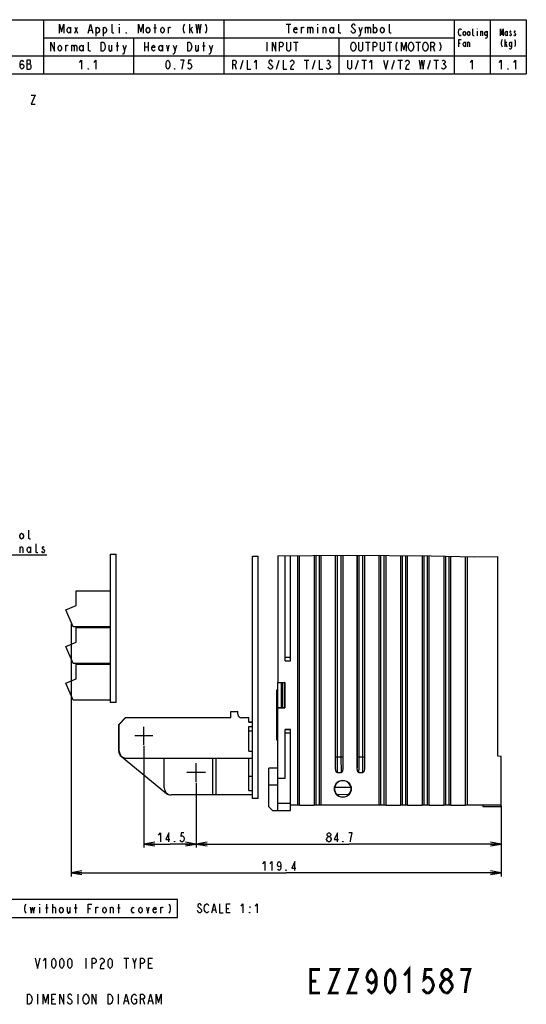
# Model space of a CAD drawing. Extents: x 41 to 410, y 12 to 287.
# Tile 19 of 19: x 269 to 410, y 14 to 287. Entities that reach past the tile are written whole.
import ezdxf

# ---------------------------------------------------------------- set-up
doc = ezdxf.new("R2010")
doc.units = 0
doc.header["$LTSCALE"] = 23.1
doc.layers.get('0').update_dxf_attribs({"linetype": 'CONTINUOUS'})
doc.layers.add('ALL_DIM', color=7, linetype='CONTINUOUS')
doc.layers.add('ALL_NOTE', color=7, linetype='CONTINUOUS')
doc.dimstyles.get("Standard").update_dxf_attribs({"dimtxt": 2.5, "dimasz": 2.5, "dimexe": 1.25, "dimexo": 0.625, "dimtad": 1, "dimcen": 2.5, "dimazin": 3, "dimtfac": 1, "dimtmove": 0, "dimatfit": 3})

# ---------------------------------------------------------------- blocks, each defined once
blk = doc.blocks.new('_OPEN')
at = {"color": 0, "linetype": 'BYBLOCK'}
for p, q in [((0, 0), (-1, 0.167)), ((-1, -0.167), (0, 0)), ((-1, 0), (0, 0))]:
    blk.add_line(p, q, dxfattribs=at)
blk = doc.blocks.new('*D22')
at = {"layer": 'ALL_DIM', "color": 2, "linetype": 'CONTINUOUS'}
for p, q in [((283.62, 119.26), (283.62, 49.14)), ((403.06, 58.01), (403.06, 49.14)), ((283.62, 50.14), (343.34, 50.14)), ((403.06, 50.14), (343.34, 50.14))]:
    blk.add_line(p, q, dxfattribs=at)
at = {"layer": 'ALL_DIM', "color": 2, "linetype": 'CONTINUOUS', "xscale": 3, "yscale": 3, "zscale": 3, "rotation": 180}
blk.add_blockref('_OPEN', (283.62, 50.14), dxfattribs=at)
at = {"layer": 'ALL_DIM', "color": 2, "linetype": 'CONTINUOUS', "xscale": 3, "yscale": 3, "zscale": 3}
blk.add_blockref('_OPEN', (403.06, 50.14), dxfattribs=at)
blk = doc.blocks.new('*D34')
at = {"layer": 'ALL_DIM', "color": 2, "linetype": 'CONTINUOUS'}
for p, q in [((318.36, 75.1), (318.36, 57.13)), ((403.06, 68.7), (403.06, 57.13)), ((318.36, 58.13), (360.71, 58.13)), ((403.06, 58.13), (360.71, 58.13))]:
    blk.add_line(p, q, dxfattribs=at)
at = {"layer": 'ALL_DIM', "color": 2, "linetype": 'CONTINUOUS', "xscale": 3, "yscale": 3, "zscale": 3, "rotation": 180}
blk.add_blockref('_OPEN', (318.36, 58.13), dxfattribs=at)
at = {"layer": 'ALL_DIM', "color": 2, "linetype": 'CONTINUOUS', "xscale": 3, "yscale": 3, "zscale": 3}
blk.add_blockref('_OPEN', (403.06, 58.13), dxfattribs=at)
blk = doc.blocks.new('*D35')
at = {"layer": 'ALL_DIM', "color": 2, "linetype": 'CONTINUOUS'}
for p, q in [((303.86, 85.4), (303.86, 57.13)), ((318.36, 75.1), (318.36, 57.13)), ((303.86, 58.13), (311.11, 58.13)), ((318.36, 58.13), (311.11, 58.13))]:
    blk.add_line(p, q, dxfattribs=at)
at = {"layer": 'ALL_DIM', "color": 2, "linetype": 'CONTINUOUS', "xscale": 3, "yscale": 3, "zscale": 3, "rotation": 180}
blk.add_blockref('_OPEN', (303.86, 58.13), dxfattribs=at)
at = {"layer": 'ALL_DIM', "color": 2, "linetype": 'CONTINUOUS', "xscale": 3, "yscale": 3, "zscale": 3}
blk.add_blockref('_OPEN', (318.36, 58.13), dxfattribs=at)

msp = doc.modelspace()

# ---------------------------------------------------------------- linework, layer by layer
at = {"color": 2, "linetype": 'CONTINUOUS'}
for p, q in [((242, 287), (410, 287)), ((276, 287), (276, 272)), ((283.5, 284.917), (283.5, 283.25)), ((284.625, 284.917), (285.375, 283.25)), ((284.625, 283.25), (285.375, 284.917)), ((290.5, 284.917), (290.5, 282.417)), ((292.5, 284.917), (292.5, 282.417)), ((297, 285.75), (297, 285.542)), ((297, 284.917), (297, 283.25)), ((306.625, 284.708), (307.375, 284.708)), ((307, 283.25), (307, 285.75)), ((310.625, 283.25), (310.625, 284.917)), ((316.625, 283.25), (316.625, 285.75)), ((316.625, 284.083), (317.375, 284.917)), ((326, 287), (326, 272)), ((343.375, 285.75), (344.625, 285.75)), ((344, 285.75), (344, 283.25)), ((347.625, 283.25), (347.625, 284.917)), ((349.25, 284.917), (349.25, 283.25)), ((352, 285.75), (352, 285.542)), ((352, 284.917), (352, 283.25)), ((353.625, 283.25), (353.625, 284.917)), ((356.5, 284.917), (356.5, 283.25)), ((364, 283.458), (364.5, 284.917)), ((365.25, 284.917), (365.25, 283.25)), ((367.5, 285.75), (367.5, 283.25)), ((390, 287), (390, 272)), ((396.4, 284.5), (396.4, 284.333)), ((400, 287), (400, 272)), ((410, 287), (410, 272)), ((276, 282), (390, 282)), ((288.625, 284.083), (289.375, 284.083)), ((301, 282), (301, 272)), ((316.875, 284.292), (317.375, 283.25)), ((358, 282), (358, 272)), ((396.4, 283.833), (396.4, 282.5)), ((397.375, 282.5), (397.375, 283.833)), ((404.7, 283.833), (404.7, 282.5)), ((282.125, 278.25), (282.125, 279.917)), ((283.75, 279.917), (283.75, 278.25)), ((287, 279.917), (287, 278.25)), ((294.875, 279.917), (294.875, 278.25)), ((296.125, 279.708), (296.875, 279.708)), ((296.5, 278.25), (296.5, 280.75)), ((298.5, 278.458), (299, 279.917)), ((304, 280.75), (304, 278.25)), ((304, 279.5), (305, 279.5)), ((305, 280.75), (305, 278.25)), ((309, 279.917), (309, 278.25)), ((312.5, 278.458), (313, 279.917)), ((318.875, 279.917), (318.875, 278.25)), ((320.125, 279.708), (320.875, 279.708)), ((320.5, 278.25), (320.5, 280.75)), ((322.5, 278.458), (323, 279.917)), ((338, 280.75), (338, 278.25)), ((345.375, 280.75), (346.625, 280.75)), ((346, 280.75), (346, 278.25)), ((365.375, 280.75), (366.625, 280.75)), ((366, 280.75), (366, 278.25)), ((371.375, 280.75), (372.625, 280.75)), ((372, 280.75), (372, 278.25)), ((379.375, 280.75), (380.625, 280.75)), ((380, 280.75), (380, 278.25)), ((384.125, 279.5), (384.5, 278.25)), ((391.3, 280.5), (391.675, 280.5)), ((393.1, 280.833), (393.1, 279.5)), ((393.775, 279.5), (393.775, 280.833)), ((404.175, 279.5), (404.175, 281.5)), ((404.175, 280.167), (404.625, 280.833)), ((404.325, 280.333), (404.625, 279.5)), ((242, 277), (410, 277)), ((271.375, 274.708), (272.25, 274.708)), ((329.125, 274.5), (329.5, 273.25)), ((330.625, 273.25), (331.375, 275.75)), ((340.625, 273.25), (341.375, 275.75)), ((348.375, 275.75), (349.625, 275.75)), ((349, 275.75), (349, 273.25)), ((350.625, 273.25), (351.375, 275.75)), ((354.875, 274.708), (355.125, 274.708)), ((362.625, 273.25), (363.375, 275.75)), ((364.375, 275.75), (365.625, 275.75)), ((365, 275.75), (365, 273.25)), ((372.625, 273.25), (373.375, 275.75)), ((374.375, 275.75), (375.625, 275.75)), ((375, 275.75), (375, 273.25)), ((382.625, 273.25), (383.375, 275.75)), ((384.375, 275.75), (385.625, 275.75)), ((385, 275.75), (385, 273.25)), ((386.875, 274.708), (387.125, 274.708)), ((242, 272), (410, 272))]:
    msp.add_line(p, q, dxfattribs=at)
at = {"color": 7, "linetype": 'CONTINUOUS'}
for p, q in [((294.56, 97.45), (294.56, 138.607)), ((294.56, 138.607), (296.16, 138.6)), ((296.16, 97.45), (296.16, 138.6)), ((333.96, 70.75), (333.96, 138.067)), ((333.96, 138.067), (335.56, 138.06)), ((335.56, 70.75), (335.56, 138.06)), ((341.06, 138.1), (360.38, 138.291)), ((341.06, 138.1), (341.06, 102.95)), ((343.06, 108.95), (343.06, 138.12)), ((344.56, 108.95), (344.56, 138.134)), ((359.06, 138.278), (359.06, 79.241)), ((360.38, 138.291), (383.63, 138.162)), ((363.06, 138.276), (363.06, 79.241)), ((365.06, 138.265), (365.06, 79.241)), ((383.63, 138.162), (395.645, 137.853)), ((395.645, 137.853), (402.06, 137.937)), ((402.06, 82.476), (402.06, 137.937)), ((285.06, 124.384), (285.06, 128.45)), ((285.06, 128.45), (294.56, 128.45)), ((282.16, 123.15), (285.06, 124.384)), ((284.16, 118.45), (282.16, 123.15)), ((294.56, 118.45), (284.16, 118.45)), ((285.06, 114.184), (285.06, 118.25)), ((285.06, 118.25), (294.56, 118.25)), ((282.16, 112.95), (285.06, 114.184)), ((284.16, 108.25), (282.16, 112.95)), ((294.56, 108.25), (284.16, 108.25)), ((285.06, 103.984), (285.06, 108.05)), ((285.06, 108.05), (294.56, 108.05)), ((343.06, 108.95), (344.56, 108.95)), ((282.16, 102.75), (285.06, 103.984)), ((284.16, 98.05), (282.16, 102.75)), ((341.06, 102.95), (342.96, 102.95)), ((341.06, 95.958), (341.06, 102.941)), ((342.06, 102.923), (341.06, 102.941)), ((342.53, 102.924), (342.06, 102.923)), ((342.06, 95.976), (342.06, 102.923)), ((342.708, 102.925), (342.53, 102.924)), ((342.96, 102.95), (342.934, 102.932)), ((342.96, 102.95), (342.96, 95.95)), ((340.76, 100.95), (341.06, 100.976)), ((340.76, 86.976), (340.76, 100.95)), ((294.56, 98.05), (284.16, 98.05)), ((296.16, 97.45), (294.56, 97.45)), ((341.06, 95.958), (342.06, 95.976)), ((342.96, 95.95), (341.06, 95.95)), ((341.06, 67.45), (341.06, 95.95)), ((342.06, 95.976), (342.53, 95.976)), ((342.934, 95.967), (342.96, 95.95)), ((296.86, 91.35), (298.66, 93.15)), ((296.96, 91.35), (298.76, 93.15)), ((327.96, 93.15), (298.66, 93.15)), ((327.96, 93.15), (327.96, 94.95)), ((327.96, 94.95), (329.96, 94.95)), ((329.96, 94.15), (329.96, 94.95)), ((332.96, 93.15), (330.96, 93.15)), ((332.96, 91.95), (332.96, 93.15)), ((296.86, 83.95), (296.86, 91.35)), ((296.96, 83.95), (296.96, 91.35)), ((303.86, 85.65), (303.86, 90.65)), ((333.96, 92), (332.96, 92)), ((332.96, 91.95), (333.96, 91.95)), ((332.96, 90.75), (333.96, 90.75)), ((332.96, 83.95), (332.96, 90.75)), ((306.36, 88.15), (301.36, 88.15)), ((333.96, 89.5), (332.96, 89.5)), ((343.06, 89.95), (344.56, 89.95)), ((343.06, 76.45), (343.06, 89.95)), ((344.56, 67.45), (344.56, 89.95)), ((341.06, 86.95), (340.76, 86.976)), ((297.596, 82.4), (310.096, 72.2)), ((332.96, 83.95), (333.96, 83.95)), ((403.06, 82.45), (402.06, 82.476)), ((403.06, 68.45), (403.06, 82.45)), ((298.46, 81.85), (298.46, 81.95)), ((298.46, 81.95), (333.96, 81.95)), ((309.46, 81.85), (298.46, 81.85)), ((309.46, 73.75), (309.46, 81.95)), ((318.36, 75.35), (318.36, 80.55)), ((322.96, 71.75), (322.96, 81.95)), ((323.86, 71.75), (323.86, 81.95)), ((332.96, 72.95), (332.96, 81.95)), ((320.96, 77.95), (315.76, 77.95)), ((332.96, 77), (333.96, 77)), ((341.06, 79.208), (338.56, 79.165)), ((338.56, 68.45), (338.56, 79.165)), ((357.553, 77.95), (358.568, 77.95)), ((363.553, 77.95), (364.568, 77.95)), ((341.06, 76.45), (343.06, 76.45)), ((333.96, 71.75), (311.46, 71.75)), ((332.96, 72.95), (333.96, 72.95)), ((360.747, 71.907), (357.452, 71.821)), ((335.56, 70.75), (333.96, 70.75)), ((338.56, 68.45), (339.56, 67.45)), ((347.052, 68.95), (344.56, 68.95)), ((347.06, 68.95), (351.06, 68.95)), ((353.052, 68.95), (351.069, 68.95)), ((369.06, 68.95), (353.06, 68.95)), ((371.052, 68.95), (369.069, 68.95)), ((371.06, 68.95), (375.06, 68.95)), ((377.052, 68.95), (375.069, 68.95)), ((377.06, 68.95), (381.06, 68.95)), ((383.052, 68.95), (381.069, 68.95)), ((383.06, 68.95), (387.06, 68.95)), ((389.052, 68.95), (387.069, 68.95)), ((389.06, 68.95), (393.06, 68.95)), ((403.06, 68.95), (393.069, 68.95)), ((398.06, 68.45), (398.06, 68.95)), ((403.06, 68.45), (398.06, 68.45)), ((339.56, 67.45), (344.56, 67.45))]:
    msp.add_line(p, q, dxfattribs=at)
at = {"color": 9, "linetype": 'CONTINUOUS'}
for p, q in [((346.552, 68.95), (346.552, 138.154)), ((347.052, 68.95), (347.052, 138.159)), ((351.069, 138.199), (351.069, 68.95)), ((351.569, 138.204), (351.569, 68.95)), ((352.552, 68.95), (352.552, 138.214)), ((353.052, 68.95), (353.052, 138.219)), ((357.069, 82.308), (357.069, 138.258)), ((357.569, 82.309), (357.569, 138.263)), ((358.552, 138.273), (358.552, 82.309)), ((359.052, 138.278), (359.052, 82.308)), ((363.069, 82.308), (363.069, 138.276)), ((363.569, 82.309), (363.569, 138.273)), ((364.552, 138.268), (364.552, 82.309)), ((365.052, 138.265), (365.052, 82.308)), ((369.069, 138.243), (369.069, 68.95)), ((369.569, 138.24), (369.569, 68.95)), ((370.552, 68.95), (370.552, 138.235)), ((371.052, 68.95), (371.052, 138.232)), ((375.069, 138.209), (375.069, 68.95)), ((375.569, 138.207), (375.569, 68.95)), ((376.552, 68.95), (376.552, 138.201)), ((377.052, 68.95), (377.052, 138.198)), ((381.069, 138.176), (381.069, 68.95)), ((381.569, 138.173), (381.569, 68.95)), ((382.552, 68.95), (382.552, 138.168)), ((383.052, 68.95), (383.052, 138.165)), ((387.069, 138.074), (387.069, 68.95)), ((387.569, 138.061), (387.569, 68.95)), ((388.552, 68.95), (388.552, 138.035)), ((389.052, 68.95), (389.052, 138.023)), ((393.069, 137.919), (393.069, 68.95)), ((393.569, 137.907), (393.569, 68.95)), ((343.06, 109.963), (344.56, 109.963)), ((343.06, 108.963), (344.56, 108.963)), ((342.434, 95.976), (342.434, 102.923)), ((342.934, 95.967), (342.934, 102.932)), ((340.76, 100.45), (341.06, 100.45)), ((344.56, 89.936), (343.06, 89.936)), ((344.56, 88.936), (343.06, 88.936)), ((357.069, 82.308), (359.052, 82.308)), ((363.069, 82.308), (365.052, 82.308)), ((298.96, 81.85), (298.96, 81.95)), ((308.96, 81.85), (308.96, 81.95)), ((341.06, 74.45), (338.56, 74.45)), ((361.316, 73.85), (356.807, 73.85)), ((341.06, 69.45), (344.56, 69.45))]:
    msp.add_line(p, q, dxfattribs=at)
at = {"color": 2, "linetype": 'CONTINUOUS'}
for points in [[(280.375, 283.25), (280.375, 285.75), (281, 283.667), (281.625, 285.75), (281.625, 283.25)], [(283.5, 283.875), (283.25, 283.458), (283, 283.25), (282.75, 283.458), (282.5, 283.875), (282.5, 284.292), (282.75, 284.708), (283, 284.917), (283.25, 284.708), (283.5, 284.292)], [(288.375, 283.25), (289, 285.75), (289.625, 283.25)], [(290.5, 284.292), (290.75, 284.708), (291, 284.917), (291.25, 284.708), (291.5, 284.292), (291.5, 283.875), (291.25, 283.458), (291, 283.25), (290.75, 283.25), (290.5, 283.875)], [(292.5, 284.292), (292.75, 284.708), (293, 284.917), (293.25, 284.708), (293.5, 284.292), (293.5, 283.875), (293.25, 283.458), (293, 283.25), (292.75, 283.25), (292.5, 283.875)], [(295.5, 283.25), (295.25, 283.25), (295, 283.458), (295, 285.75)], [(302.375, 283.25), (302.375, 285.75), (303, 283.667), (303.625, 285.75), (303.625, 283.25)], [(305.5, 283.875), (305.25, 283.458), (305, 283.25), (304.75, 283.458), (304.5, 283.875), (304.5, 284.292), (304.75, 284.708), (305, 284.917), (305.25, 284.708), (305.5, 284.292), (305.5, 283.875)], [(309.5, 283.875), (309.25, 283.458), (309, 283.25), (308.75, 283.458), (308.5, 283.875), (308.5, 284.292), (308.75, 284.708), (309, 284.917), (309.25, 284.708), (309.5, 284.292), (309.5, 283.875)], [(310.625, 284.5), (310.875, 284.917), (311.125, 284.917), (311.25, 284.708)], [(315.125, 285.75), (314.875, 285.333), (314.75, 284.708), (314.75, 284.292), (314.875, 283.667), (315.125, 283.25)], [(318.25, 285.75), (318.625, 283.25), (319, 285.75), (319.375, 283.25), (319.75, 285.75)], [(320.875, 285.75), (321.125, 285.333), (321.25, 284.708), (321.25, 284.292), (321.125, 283.667), (320.875, 283.25)], [(346.375, 283.667), (346.25, 283.458), (346, 283.25), (345.75, 283.458), (345.5, 283.875), (345.5, 284.292), (345.75, 284.708), (346, 284.917), (346.25, 284.708), (346.375, 284.292), (345.5, 284.292)], [(347.625, 284.5), (347.875, 284.917), (348.125, 284.917), (348.25, 284.708)], [(349.25, 284.5), (349.5, 284.917), (349.75, 284.917), (350, 284.5), (350, 283.25)], [(350, 284.5), (350.25, 284.917), (350.5, 284.917), (350.75, 284.5), (350.75, 283.25)], [(353.625, 284.5), (353.875, 284.917), (354.125, 284.917), (354.375, 284.5), (354.375, 283.25)], [(356.5, 283.875), (356.25, 283.458), (356, 283.25), (355.75, 283.458), (355.5, 283.875), (355.5, 284.292), (355.75, 284.708), (356, 284.917), (356.25, 284.708), (356.5, 284.292)], [(358.5, 283.25), (358.25, 283.25), (358, 283.458), (358, 285.75)], [(362.5, 285.333), (362.375, 285.542), (362.125, 285.75), (361.875, 285.75), (361.625, 285.542), (361.5, 285.333), (361.5, 285.125), (361.625, 284.917), (361.875, 284.708), (362.125, 284.5), (362.375, 284.292), (362.5, 284.083), (362.5, 283.667), (362.375, 283.458), (362.125, 283.25), (361.875, 283.25), (361.625, 283.458), (361.5, 283.667), (361.375, 283.875)], [(363.5, 284.917), (364, 283.458), (363.875, 282.833), (363.625, 282.417), (363.375, 282.417)], [(365.25, 284.5), (365.5, 284.917), (365.75, 284.917), (366, 284.5), (366, 283.25)], [(366, 284.5), (366.25, 284.917), (366.5, 284.917), (366.75, 284.5), (366.75, 283.25)], [(367.5, 284.292), (367.75, 284.708), (368, 284.917), (368.25, 284.708), (368.5, 284.292), (368.5, 283.875), (368.25, 283.458), (368, 283.25), (367.75, 283.458), (367.5, 283.875)], [(370.5, 283.875), (370.25, 283.458), (370, 283.25), (369.75, 283.458), (369.5, 283.875), (369.5, 284.292), (369.75, 284.708), (370, 284.917), (370.25, 284.708), (370.5, 284.292), (370.5, 283.875)], [(372.5, 283.25), (372.25, 283.25), (372, 283.458), (372, 285.75)], [(391.9, 282.833), (391.825, 282.667), (391.675, 282.5), (391.525, 282.5), (391.375, 282.667), (391.3, 282.833), (391.225, 283), (391.15, 283.5), (391.225, 284), (391.3, 284.167), (391.375, 284.333), (391.525, 284.5), (391.675, 284.5), (391.825, 284.333), (391.9, 284.167)], [(395.5, 282.5), (395.35, 282.5), (395.2, 282.667), (395.2, 284.5)], [(402.825, 282.5), (402.825, 284.5), (403.2, 282.833), (403.575, 284.5), (403.575, 282.5)], [(299, 283.25), (298.875, 283.25), (298.875, 283.458), (299, 283.25)], [(393.1, 283), (392.95, 282.667), (392.8, 282.5), (392.65, 282.667), (392.5, 283), (392.5, 283.333), (392.65, 283.667), (392.8, 283.833), (392.95, 283.667), (393.1, 283.333), (393.1, 283)], [(394.3, 283), (394.15, 282.667), (394, 282.5), (393.85, 282.667), (393.7, 283), (393.7, 283.333), (393.85, 283.667), (394, 283.833), (394.15, 283.667), (394.3, 283.333), (394.3, 283)], [(397.375, 283.5), (397.525, 283.833), (397.675, 283.833), (397.825, 283.5), (397.825, 282.5)], [(399.1, 283), (398.95, 282.667), (398.8, 282.5), (398.65, 282.667), (398.5, 283), (398.5, 283.333), (398.65, 283.667), (398.8, 283.833), (398.95, 283.667), (399.1, 283.333)], [(399.1, 283.833), (399.1, 282.333), (399.025, 282), (398.95, 281.833), (398.65, 281.833), (398.575, 282)], [(404.7, 283), (404.55, 282.667), (404.4, 282.5), (404.25, 282.667), (404.1, 283), (404.1, 283.333), (404.25, 283.667), (404.4, 283.833), (404.55, 283.667), (404.7, 283.333)], [(405.75, 283.667), (405.675, 283.833), (405.525, 283.833), (405.45, 283.667), (405.45, 283.5), (405.6, 283.333), (405.75, 283.167), (405.825, 283), (405.825, 282.833), (405.75, 282.667), (405.675, 282.5), (405.525, 282.5), (405.45, 282.667), (405.375, 282.833)], [(406.95, 283.667), (406.875, 283.833), (406.725, 283.833), (406.65, 283.667), (406.65, 283.5), (406.8, 283.333), (406.95, 283.167), (407.025, 283), (407.025, 282.833), (406.95, 282.667), (406.875, 282.5), (406.725, 282.5), (406.65, 282.667), (406.575, 282.833)], [(278, 278.25), (278, 280.75), (279, 278.25), (279, 280.75)], [(281, 278.875), (280.75, 278.458), (280.5, 278.25), (280.25, 278.458), (280, 278.875), (280, 279.292), (280.25, 279.708), (280.5, 279.917), (280.75, 279.708), (281, 279.292), (281, 278.875)], [(282.125, 279.5), (282.375, 279.917), (282.625, 279.917), (282.75, 279.708)], [(283.75, 279.5), (284, 279.917), (284.25, 279.917), (284.5, 279.5), (284.5, 278.25)], [(284.5, 279.5), (284.75, 279.917), (285, 279.917), (285.25, 279.5), (285.25, 278.25)], [(287, 278.875), (286.75, 278.458), (286.5, 278.25), (286.25, 278.458), (286, 278.875), (286, 279.292), (286.25, 279.708), (286.5, 279.917), (286.75, 279.708), (287, 279.292)], [(289, 278.25), (288.75, 278.25), (288.5, 278.458), (288.5, 280.75)], [(292, 280.75), (292.5, 280.75), (292.75, 280.542), (292.875, 280.333), (293, 280.125), (293.125, 279.5), (293, 278.875), (292.875, 278.667), (292.75, 278.458), (292.5, 278.25), (292, 278.25), (292, 280.75)], [(294.125, 279.917), (294.125, 278.667), (294.375, 278.25), (294.625, 278.25), (294.875, 278.667)], [(298, 279.917), (298.5, 278.458), (298.375, 277.833), (298.125, 277.417), (297.875, 277.417)], [(306.875, 278.667), (306.75, 278.458), (306.5, 278.25), (306.25, 278.458), (306, 278.875), (306, 279.292), (306.25, 279.708), (306.5, 279.917), (306.75, 279.708), (306.875, 279.292), (306, 279.292)], [(309, 278.875), (308.75, 278.458), (308.5, 278.25), (308.25, 278.458), (308, 278.875), (308, 279.292), (308.25, 279.708), (308.5, 279.917), (308.75, 279.708), (309, 279.292)], [(310.125, 279.917), (310.5, 278.25), (310.875, 279.917)], [(312, 279.917), (312.5, 278.458), (312.375, 277.833), (312.125, 277.417), (311.875, 277.417)], [(316, 280.75), (316.5, 280.75), (316.75, 280.542), (316.875, 280.333), (317, 280.125), (317.125, 279.5), (317, 278.875), (316.875, 278.667), (316.75, 278.458), (316.5, 278.25), (316, 278.25), (316, 280.75)], [(318.125, 279.917), (318.125, 278.667), (318.375, 278.25), (318.625, 278.25), (318.875, 278.667)], [(322, 279.917), (322.5, 278.458), (322.375, 277.833), (322.125, 277.417), (321.875, 277.417)], [(339.5, 278.25), (339.5, 280.75), (340.5, 278.25), (340.5, 280.75)], [(341.5, 278.25), (341.5, 280.75), (342.125, 280.75), (342.375, 280.542), (342.5, 280.333), (342.5, 279.917), (342.375, 279.708), (342.125, 279.5), (341.5, 279.5)], [(344.5, 280.75), (344.5, 278.667), (344.375, 278.458), (344.125, 278.25), (343.875, 278.25), (343.625, 278.458), (343.5, 278.667), (343.5, 280.75)], [(362.5, 278.667), (362.375, 278.458), (362.125, 278.25), (361.875, 278.25), (361.625, 278.458), (361.5, 278.667), (361.375, 278.875), (361.25, 279.5), (361.375, 280.125), (361.5, 280.333), (361.625, 280.542), (361.875, 280.75), (362.125, 280.75), (362.375, 280.542), (362.5, 280.333), (362.625, 280.125), (362.75, 279.5), (362.625, 278.875), (362.5, 278.667)], [(364.5, 280.75), (364.5, 278.667), (364.375, 278.458), (364.125, 278.25), (363.875, 278.25), (363.625, 278.458), (363.5, 278.667), (363.5, 280.75)], [(367.5, 278.25), (367.5, 280.75), (368.125, 280.75), (368.375, 280.542), (368.5, 280.333), (368.5, 279.917), (368.375, 279.708), (368.125, 279.5), (367.5, 279.5)], [(370.5, 280.75), (370.5, 278.667), (370.375, 278.458), (370.125, 278.25), (369.875, 278.25), (369.625, 278.458), (369.5, 278.667), (369.5, 280.75)], [(374.125, 280.75), (373.875, 280.333), (373.75, 279.708), (373.75, 279.292), (373.875, 278.667), (374.125, 278.25)], [(375.375, 278.25), (375.375, 280.75), (376, 278.667), (376.625, 280.75), (376.625, 278.25)], [(378.5, 278.667), (378.375, 278.458), (378.125, 278.25), (377.875, 278.25), (377.625, 278.458), (377.5, 278.667), (377.375, 278.875), (377.25, 279.5), (377.375, 280.125), (377.5, 280.333), (377.625, 280.542), (377.875, 280.75), (378.125, 280.75), (378.375, 280.542), (378.5, 280.333), (378.625, 280.125), (378.75, 279.5), (378.625, 278.875), (378.5, 278.667)], [(382.5, 278.667), (382.375, 278.458), (382.125, 278.25), (381.875, 278.25), (381.625, 278.458), (381.5, 278.667), (381.375, 278.875), (381.25, 279.5), (381.375, 280.125), (381.5, 280.333), (381.625, 280.542), (381.875, 280.75), (382.125, 280.75), (382.375, 280.542), (382.5, 280.333), (382.625, 280.125), (382.75, 279.5), (382.625, 278.875), (382.5, 278.667)], [(383.5, 278.25), (383.5, 280.75), (384.125, 280.75), (384.375, 280.542), (384.5, 280.333), (384.5, 279.917), (384.375, 279.708), (384.125, 279.5), (383.5, 279.5)], [(385.875, 280.75), (386.125, 280.333), (386.25, 279.708), (386.25, 279.292), (386.125, 278.667), (385.875, 278.25)], [(391.3, 279.5), (391.3, 281.5), (391.9, 281.5)], [(393.1, 280), (392.95, 279.667), (392.8, 279.5), (392.65, 279.667), (392.5, 280), (392.5, 280.333), (392.65, 280.667), (392.8, 280.833), (392.95, 280.667), (393.1, 280.333)], [(393.775, 280.5), (393.925, 280.833), (394.075, 280.833), (394.225, 280.5), (394.225, 279.5)], [(403.275, 281.5), (403.125, 281.167), (403.05, 280.667), (403.05, 280.333), (403.125, 279.833), (403.275, 279.5)], [(405.9, 280), (405.75, 279.667), (405.6, 279.5), (405.45, 279.667), (405.3, 280), (405.3, 280.333), (405.45, 280.667), (405.6, 280.833), (405.75, 280.667), (405.9, 280.333)], [(405.9, 280.833), (405.9, 279.333), (405.825, 279), (405.75, 278.833), (405.45, 278.833), (405.375, 279)], [(406.725, 281.5), (406.875, 281.167), (406.95, 280.667), (406.95, 280.333), (406.875, 279.833), (406.725, 279.5)], [(269.5, 274.083), (269.625, 274.5), (270, 274.708), (270.375, 274.5), (270.5, 274.083), (270.375, 273.667), (270.25, 273.458), (270, 273.25), (269.75, 273.458), (269.625, 273.667), (269.5, 274.083), (269.5, 274.917), (269.625, 275.333), (269.75, 275.542), (270, 275.75), (270.25, 275.542), (270.375, 275.333)], [(271.375, 275.75), (271.375, 273.25), (272.25, 273.25), (272.375, 273.458), (272.5, 273.667), (272.5, 274.292), (272.375, 274.5), (272.25, 274.708), (272.375, 274.917), (272.375, 275.542), (272.25, 275.75), (271.375, 275.75)], [(286, 275.125), (286.5, 275.75), (286.5, 273.25)], [(288.5, 273.25), (288.375, 273.25), (288.375, 273.458), (288.5, 273.25)], [(290, 275.125), (290.5, 275.75), (290.5, 273.25)], [(310.5, 273.25), (310.25, 273.458), (310.125, 273.667), (310, 274.083), (310, 274.917), (310.125, 275.333), (310.25, 275.542), (310.5, 275.75), (310.75, 275.542), (310.875, 275.333), (311, 274.917), (311, 274.083), (310.875, 273.667), (310.75, 273.458), (310.5, 273.25)], [(312.5, 273.25), (312.375, 273.25), (312.375, 273.458), (312.5, 273.25)], [(314.5, 273.25), (314.625, 274.292), (314.75, 274.917), (314.875, 275.333), (315, 275.75), (314, 275.75)], [(317, 275.75), (316.25, 275.75), (316.125, 274.708), (316.375, 274.917), (316.625, 274.917), (316.875, 274.708), (317, 274.5), (317.125, 274.083), (317, 273.667), (316.875, 273.458), (316.625, 273.25), (316.375, 273.25), (316.125, 273.458), (316, 273.667)], [(328.5, 273.25), (328.5, 275.75), (329.125, 275.75), (329.375, 275.542), (329.5, 275.333), (329.5, 274.917), (329.375, 274.708), (329.125, 274.5), (328.5, 274.5)], [(332.5, 275.75), (332.5, 273.25), (333.5, 273.25)], [(334.5, 275.125), (335, 275.75), (335, 273.25)], [(339.5, 275.333), (339.375, 275.542), (339.125, 275.75), (338.875, 275.75), (338.625, 275.542), (338.5, 275.333), (338.5, 275.125), (338.625, 274.917), (338.875, 274.708), (339.125, 274.5), (339.375, 274.292), (339.5, 274.083), (339.5, 273.667), (339.375, 273.458), (339.125, 273.25), (338.875, 273.25), (338.625, 273.458), (338.5, 273.667), (338.375, 273.875)], [(342.5, 275.75), (342.5, 273.25), (343.5, 273.25)], [(344.5, 275.333), (344.625, 275.542), (344.875, 275.75), (345.125, 275.75), (345.375, 275.542), (345.5, 275.333), (345.5, 274.917), (345.375, 274.708), (345.125, 274.5), (344.875, 274.292), (344.625, 273.875), (344.5, 273.25), (345.5, 273.25)], [(352.5, 275.75), (352.5, 273.25), (353.5, 273.25)], [(354.625, 275.542), (354.875, 275.75), (355.125, 275.75), (355.375, 275.542), (355.5, 275.333), (355.5, 275.125), (355.375, 274.917), (355.125, 274.708), (355.375, 274.5), (355.5, 274.292), (355.625, 274.083), (355.625, 273.875), (355.5, 273.667), (355.375, 273.458), (355.125, 273.25), (354.875, 273.25), (354.625, 273.458), (354.5, 273.667)], [(361.5, 275.75), (361.5, 273.667), (361.375, 273.458), (361.125, 273.25), (360.875, 273.25), (360.625, 273.458), (360.5, 273.667), (360.5, 275.75)], [(366.5, 275.125), (367, 275.75), (367, 273.25)], [(370.375, 275.75), (371, 273.25), (371.625, 275.75)], [(376.5, 275.333), (376.625, 275.542), (376.875, 275.75), (377.125, 275.75), (377.375, 275.542), (377.5, 275.333), (377.5, 274.917), (377.375, 274.708), (377.125, 274.5), (376.875, 274.292), (376.625, 273.875), (376.5, 273.25), (377.5, 273.25)], [(380.25, 275.75), (380.625, 273.25), (381, 275.75), (381.375, 273.25), (381.75, 275.75)], [(386.625, 275.542), (386.875, 275.75), (387.125, 275.75), (387.375, 275.542), (387.5, 275.333), (387.5, 275.125), (387.375, 274.917), (387.125, 274.708), (387.375, 274.5), (387.5, 274.292), (387.625, 274.083), (387.625, 273.875), (387.5, 273.667), (387.375, 273.458), (387.125, 273.25), (386.875, 273.25), (386.625, 273.458), (386.5, 273.667)], [(394.5, 275.125), (395, 275.75), (395, 273.25)], [(402.5, 275.125), (403, 275.75), (403, 273.25)], [(405, 273.25), (404.875, 273.25), (404.875, 273.458), (405, 273.25)], [(406.5, 275.125), (407, 275.75), (407, 273.25)], [(272.557, 266.024), (273.632, 266.024), (272.557, 263.524), (273.632, 263.524)]]:
    msp.add_lwpolyline(points, dxfattribs=at)
at = {"color": 7, "linetype": 'CONTINUOUS'}
for points in [[(342.934, 102.932), (342.922, 102.93), (342.892, 102.929), (342.845, 102.927), (342.783, 102.926), (342.708, 102.925)], [(342.53, 95.976), (342.708, 95.974), (342.783, 95.973), (342.845, 95.972), (342.892, 95.97), (342.922, 95.969), (342.934, 95.967)], [(357.553, 77.95), (357.466, 77.967), (357.385, 78.017), (357.313, 78.093), (357.251, 78.19), (357.199, 78.303), (357.157, 78.427), (357.123, 78.563), (357.096, 78.712), (357.076, 78.874), (357.065, 79.05), (357.06, 79.241)], [(359.06, 79.241), (359.056, 79.032), (359.041, 78.84), (359.018, 78.665), (358.985, 78.506), (358.943, 78.361), (358.89, 78.23), (358.825, 78.117), (358.748, 78.027), (358.661, 77.969), (358.568, 77.95)], [(363.553, 77.95), (363.466, 77.967), (363.385, 78.017), (363.313, 78.093), (363.251, 78.19), (363.199, 78.303), (363.157, 78.427), (363.123, 78.563), (363.096, 78.712), (363.076, 78.874), (363.065, 79.05), (363.06, 79.241)], [(365.06, 79.241), (365.056, 79.032), (365.041, 78.84), (365.018, 78.665), (364.985, 78.506), (364.943, 78.361), (364.89, 78.23), (364.825, 78.117), (364.748, 78.027), (364.661, 77.969), (364.568, 77.95)], [(359.06, 75.751), (358.51, 75.684), (357.991, 75.487), (357.535, 75.172), (357.167, 74.757), (356.909, 74.266), (356.776, 73.727), (356.776, 73.172), (356.909, 72.634), (357.167, 72.142), (357.535, 71.727), (357.991, 71.412), (358.51, 71.215), (359.06, 71.148)], [(359.06, 71.148), (359.611, 71.215), (360.13, 71.411), (360.587, 71.727), (360.955, 72.142), (361.213, 72.633), (361.346, 73.172), (361.346, 73.727), (361.213, 74.266), (360.955, 74.757), (360.587, 75.173), (360.13, 75.488), (359.611, 75.684), (359.06, 75.751)]]:
    msp.add_lwpolyline(points, dxfattribs=at)
at = {"color": 9, "linetype": 'CONTINUOUS'}
for points in [[(357.06, 79.241), (357.065, 80.244), (357.068, 81.268), (357.069, 82.308)], [(357.553, 77.95), (357.562, 79.347), (357.567, 80.811), (357.569, 82.309)], [(358.552, 82.309), (358.554, 80.811), (358.559, 79.347), (358.568, 77.95)], [(359.052, 82.308), (359.053, 81.268), (359.056, 80.244), (359.06, 79.241)], [(363.06, 79.241), (363.065, 80.244), (363.068, 81.268), (363.069, 82.308)], [(363.553, 77.95), (363.562, 79.347), (363.567, 80.811), (363.569, 82.309)], [(364.552, 82.309), (364.554, 80.811), (364.559, 79.347), (364.568, 77.95)], [(365.052, 82.308), (365.053, 81.268), (365.056, 80.244), (365.06, 79.241)]]:
    msp.add_lwpolyline(points, dxfattribs=at)
at = {"color": 7, "linetype": 'CONTINUOUS'}
msp.add_circle((359.06, 73.45), 2.344, dxfattribs=at)
for centre, radius, start, end in [((330.96, 94.15), 1, 180, 270), ((298.86, 83.95), 2, 180, 230.78786), ((298.96, 83.95), 2, 180, 270), ((311.46, 73.75), 2, 180, 270), ((311.36, 73.75), 2, 230.78786, 270)]:
    msp.add_arc(centre, radius, start, end, dxfattribs=at)
at = {"layer": 'ALL_DIM', "color": 2, "linetype": 'CONTINUOUS'}
for points in [[(307.933, 60.627), (308.433, 61.252), (308.433, 58.752)], [(310.808, 58.752), (310.808, 61.252), (309.933, 59.377), (311.058, 59.377)], [(314.933, 61.252), (314.183, 61.252), (314.058, 60.21), (314.308, 60.418), (314.558, 60.418), (314.808, 60.21), (314.933, 60.002), (315.058, 59.585), (314.933, 59.168), (314.808, 58.96), (314.558, 58.752), (314.308, 58.752), (314.058, 58.96), (313.933, 59.168)], [(354.578, 59.377), (354.578, 59.585), (354.703, 59.793), (354.828, 60.002), (355.078, 60.21), (355.328, 60.21), (355.578, 60.002)], [(355.078, 60.21), (354.828, 60.418), (354.703, 60.627), (354.703, 60.835), (354.828, 61.043), (355.078, 61.252), (355.328, 61.252), (355.578, 61.043), (355.703, 60.835), (355.703, 60.627), (355.578, 60.418), (355.328, 60.21)], [(357.578, 58.752), (357.578, 61.252), (356.703, 59.377), (357.828, 59.377)], [(361.453, 60.418), (361.703, 61.252), (360.703, 61.252)], [(361.203, 58.752), (361.328, 59.793), (361.453, 60.418)], [(312.433, 58.752), (312.308, 58.752), (312.308, 58.96), (312.433, 58.752)], [(355.078, 58.752), (354.828, 58.96), (354.578, 59.377)], [(355.828, 59.377), (355.578, 58.96), (355.328, 58.752), (355.078, 58.752)], [(355.578, 60.002), (355.828, 59.585), (355.828, 59.377)], [(359.203, 58.752), (359.078, 58.752), (359.078, 58.96), (359.203, 58.752)], [(336.896, 52.645), (337.396, 53.27), (337.396, 50.77)], [(338.896, 52.645), (339.396, 53.27), (339.396, 50.77)], [(341.896, 52.436), (341.771, 52.02), (341.396, 51.811), (341.021, 52.02), (340.896, 52.436), (341.021, 52.853), (341.146, 53.061), (341.396, 53.27), (341.646, 53.061), (341.771, 52.853), (341.896, 52.436), (341.896, 51.603), (341.771, 51.186), (341.646, 50.978), (341.396, 50.77), (341.146, 50.978), (341.021, 51.186)], [(345.771, 50.77), (345.771, 53.27), (344.896, 51.395), (346.021, 51.395)], [(343.396, 50.77), (343.271, 50.77), (343.271, 50.978), (343.396, 50.77)]]:
    msp.add_lwpolyline(points, dxfattribs=at)
at = {"layer": 'ALL_NOTE', "color": 2, "linetype": 'CONTINUOUS'}
for p, q in [((269.514, 139.004), (269.514, 140.67)), ((272.389, 140.67), (272.389, 139.004)), ((258.889, 138.379), (276.889, 138.379)), ((274.9, 41.438), (274.9, 41.229)), ((276.9, 38.938), (276.9, 41.438)), ((278.525, 38.938), (278.525, 41.438)), ((284.9, 38.938), (284.9, 41.438)), ((296.9, 38.938), (296.9, 41.438)), ((274.9, 40.604), (274.9, 38.938)), ((276.525, 40.396), (277.275, 40.396)), ((278.525, 40.396), (278.775, 40.604)), ((283.275, 40.604), (283.275, 38.938)), ((284.525, 40.396), (285.275, 40.396)), ((288.4, 40.188), (289.025, 40.188)), ((290.525, 38.938), (290.525, 40.604)), ((294.525, 38.938), (294.525, 40.604)), ((296.525, 40.396), (297.275, 40.396)), ((308.525, 38.938), (308.525, 40.604)), ((322.937, 39.843), (323.687, 39.843)), ((326.812, 40.26), (327.437, 40.26)), ((287.759, 26.398), (287.759, 23.598)), ((298.259, 26.398), (299.659, 26.398)), ((298.959, 26.398), (298.959, 23.598)), ((301.199, 24.998), (301.759, 26.398)), ((305.119, 24.998), (305.819, 24.998)), ((274.322, 16.425), (274.322, 13.625)), ((285.522, 16.425), (285.522, 13.625)), ((296.722, 16.425), (296.722, 13.625)), ((278.242, 15.025), (278.942, 15.025)), ((298.542, 14.558), (299.382, 14.558)), ((303.582, 15.025), (304.002, 13.625)), ((305.262, 14.558), (306.102, 14.558))]:
    msp.add_line(p, q, dxfattribs=at)
for points in [[(272.389, 142.754), (272.139, 142.754), (271.889, 142.962), (271.889, 145.254)], [(270.389, 143.379), (270.139, 142.962), (269.889, 142.754), (269.639, 142.962), (269.389, 143.379), (269.389, 143.795), (269.639, 144.212), (269.889, 144.42), (270.139, 144.212), (270.389, 143.795), (270.389, 143.379)], [(269.514, 140.254), (269.764, 140.67), (270.014, 140.67), (270.264, 140.254), (270.264, 139.004)], [(272.389, 139.629), (272.139, 139.212), (271.889, 139.004), (271.639, 139.212), (271.389, 139.629), (271.389, 140.045), (271.639, 140.462), (271.889, 140.67), (272.139, 140.462), (272.389, 140.045)], [(274.389, 139.004), (274.139, 139.004), (273.889, 139.212), (273.889, 141.504)], [(275.639, 140.254), (276.139, 139.837), (276.264, 139.629), (276.264, 139.42), (276.139, 139.212), (276.014, 139.004), (275.764, 139.004), (275.514, 139.42)], [(276.139, 140.462), (276.014, 140.67), (275.764, 140.67), (275.639, 140.462), (275.639, 140.254)], [(254.65, 37.688), (313.15, 37.688), (313.15, 42.688), (254.65, 42.688), (254.65, 37.688)], [(271.025, 41.438), (270.775, 41.021), (270.65, 40.396), (270.65, 39.979), (270.775, 39.354), (271.025, 38.938)], [(288.4, 38.938), (288.4, 41.438), (289.4, 41.438)], [(310.775, 41.438), (311.025, 41.021), (311.15, 40.396), (311.15, 39.979), (311.025, 39.354), (310.775, 38.938)], [(319.812, 41.093), (319.687, 41.301), (319.437, 41.51), (319.187, 41.51), (318.937, 41.301), (318.812, 41.093), (318.812, 40.885), (318.937, 40.676), (319.187, 40.468), (319.437, 40.26), (319.687, 40.051), (319.812, 39.843), (319.812, 39.426), (319.687, 39.218), (319.437, 39.01), (319.187, 39.01), (318.937, 39.218), (318.812, 39.426), (318.687, 39.635)], [(320.687, 40.885), (320.937, 41.301), (321.187, 41.51), (321.437, 41.51), (321.687, 41.301), (321.812, 41.093)], [(322.687, 39.01), (323.312, 41.51), (323.937, 39.01)], [(324.812, 41.51), (324.812, 39.01), (325.812, 39.01)], [(327.812, 39.01), (326.812, 39.01), (326.812, 41.51), (327.812, 41.51)], [(330.812, 40.885), (331.312, 41.51), (331.312, 39.01)], [(334.812, 40.885), (335.312, 41.51), (335.312, 39.01)], [(272.275, 40.604), (272.525, 38.938), (272.9, 40.604), (273.15, 38.938), (273.525, 40.604)], [(278.775, 40.604), (279.025, 40.604), (279.275, 40.188), (279.275, 38.938)], [(281.4, 39.563), (281.15, 39.146), (280.9, 38.938), (280.65, 39.146), (280.4, 39.563), (280.4, 39.979), (280.65, 40.396), (280.9, 40.604), (281.15, 40.396), (281.4, 39.979), (281.4, 39.563)], [(282.525, 40.604), (282.525, 39.354), (282.775, 38.938), (283.025, 38.938), (283.275, 39.354)], [(290.525, 40.188), (290.775, 40.604), (291.025, 40.604), (291.15, 40.396)], [(293.4, 39.563), (293.15, 39.146), (292.9, 38.938), (292.65, 39.146), (292.4, 39.563), (292.4, 39.979), (292.65, 40.396), (292.9, 40.604), (293.15, 40.396), (293.4, 39.979), (293.4, 39.563)], [(294.525, 40.188), (294.775, 40.604), (295.025, 40.604), (295.275, 40.188), (295.275, 38.938)], [(301.15, 39.146), (300.9, 38.938), (300.65, 39.146), (300.4, 39.563), (300.4, 39.979), (300.65, 40.396), (300.9, 40.604), (301.15, 40.396)], [(303.4, 39.563), (303.15, 39.146), (302.9, 38.938), (302.65, 39.146), (302.4, 39.563), (302.4, 39.979), (302.65, 40.396), (302.9, 40.604), (303.15, 40.396), (303.4, 39.979), (303.4, 39.563)], [(304.525, 40.604), (304.9, 38.938), (305.275, 40.604)], [(307.275, 39.354), (307.15, 39.146), (306.9, 38.938), (306.65, 39.146), (306.4, 39.563), (306.4, 39.979), (306.65, 40.396), (306.9, 40.604), (307.15, 40.396), (307.275, 39.979), (306.4, 39.979)], [(308.525, 40.188), (308.775, 40.604), (309.025, 40.604), (309.15, 40.396)], [(321.812, 39.426), (321.687, 39.218), (321.437, 39.01), (321.187, 39.01), (320.937, 39.218), (320.812, 39.426), (320.687, 39.635), (320.562, 40.26), (320.687, 40.885)], [(333.312, 40.676), (333.312, 40.468), (333.187, 40.676), (333.312, 40.676)], [(333.312, 39.01), (333.187, 39.01), (333.187, 39.218), (333.312, 39.01)], [(273.619, 26.398), (274.319, 23.598), (275.019, 26.398)], [(275.999, 25.698), (276.559, 26.398), (276.559, 23.598)], [(278.799, 23.598), (278.519, 23.832), (278.379, 24.065), (278.239, 24.532), (278.239, 25.465), (278.379, 25.932), (278.519, 26.165), (278.799, 26.398), (279.079, 26.165), (279.219, 25.932), (279.359, 25.465), (279.359, 24.532), (279.219, 24.065), (279.079, 23.832), (278.799, 23.598)], [(281.039, 23.598), (280.759, 23.832), (280.619, 24.065), (280.479, 24.532), (280.479, 25.465), (280.619, 25.932), (280.759, 26.165), (281.039, 26.398), (281.319, 26.165), (281.459, 25.932), (281.599, 25.465), (281.599, 24.532), (281.459, 24.065), (281.319, 23.832), (281.039, 23.598)], [(283.279, 23.598), (282.999, 23.832), (282.859, 24.065), (282.719, 24.532), (282.719, 25.465), (282.859, 25.932), (282.999, 26.165), (283.279, 26.398), (283.559, 26.165), (283.699, 25.932), (283.839, 25.465), (283.839, 24.532), (283.699, 24.065), (283.559, 23.832), (283.279, 23.598)], [(289.439, 23.598), (289.439, 26.398), (290.139, 26.398), (290.419, 26.165), (290.559, 25.932), (290.559, 25.465), (290.419, 25.232), (290.139, 24.998), (289.439, 24.998)], [(291.679, 25.932), (291.819, 26.165), (292.099, 26.398), (292.379, 26.398), (292.659, 26.165), (292.799, 25.932), (292.799, 25.465), (292.659, 25.232), (292.099, 24.765)], [(292.099, 24.765), (291.819, 24.298), (291.679, 23.598), (292.799, 23.598)], [(294.479, 23.598), (294.199, 23.832), (294.059, 24.065), (293.919, 24.532), (293.919, 25.465), (294.059, 25.932), (294.199, 26.165), (294.479, 26.398), (294.759, 26.165), (294.899, 25.932), (295.039, 25.465), (295.039, 24.532), (294.899, 24.065), (294.759, 23.832), (294.479, 23.598)], [(300.639, 26.398), (301.199, 24.998), (301.199, 23.598)], [(302.879, 23.598), (302.879, 26.398), (303.579, 26.398), (303.859, 26.165), (303.999, 25.932), (303.999, 25.465), (303.859, 25.232), (303.579, 24.998), (302.879, 24.998)], [(306.239, 23.598), (305.119, 23.598), (305.119, 26.398), (306.239, 26.398)], [(271.522, 16.425), (272.082, 16.425), (272.362, 16.191), (272.502, 15.958), (272.642, 15.725), (272.782, 15.025), (272.642, 14.325), (272.362, 13.858)], [(272.362, 13.858), (272.082, 13.625), (271.522, 13.625), (271.522, 16.425)], [(275.862, 13.625), (275.862, 16.425), (276.562, 14.091), (277.262, 16.425), (277.262, 13.625)], [(279.362, 13.625), (278.242, 13.625), (278.242, 16.425), (279.362, 16.425)], [(280.482, 13.625), (280.482, 16.425), (281.602, 13.625), (281.602, 16.425)], [(283.842, 15.958), (283.702, 16.191), (283.422, 16.425), (283.142, 16.425), (282.862, 16.191), (282.722, 15.958), (282.722, 15.725), (282.862, 15.491), (283.142, 15.258), (283.422, 15.025), (283.702, 14.791), (283.842, 14.558), (283.842, 14.091), (283.702, 13.858), (283.422, 13.625), (283.142, 13.625), (282.862, 13.858), (282.722, 14.091), (282.582, 14.325)], [(287.062, 15.725), (287.342, 16.191), (287.622, 16.425), (287.902, 16.425), (288.182, 16.191)], [(289.442, 13.625), (289.442, 16.425), (290.562, 13.625), (290.562, 16.425)], [(293.922, 16.425), (294.482, 16.425), (294.762, 16.191), (294.902, 15.958), (295.042, 15.725), (295.182, 15.025), (295.042, 14.325)], [(295.042, 14.325), (294.762, 13.858), (294.482, 13.625), (293.922, 13.625), (293.922, 16.425)], [(298.262, 13.625), (298.962, 16.425), (299.662, 13.625)], [(300.502, 15.725), (300.782, 16.191), (301.062, 16.425), (301.342, 16.425), (301.622, 16.191), (301.762, 15.958)], [(302.882, 13.625), (302.882, 16.425), (303.582, 16.425), (303.862, 16.191), (304.002, 15.958), (304.002, 15.491), (303.862, 15.258), (303.582, 15.025), (302.882, 15.025)], [(304.982, 13.625), (305.682, 16.425), (306.382, 13.625)], [(307.222, 13.625), (307.222, 16.425), (307.922, 14.091), (308.622, 16.425), (308.622, 13.625)], [(288.462, 14.325), (288.182, 13.858), (287.902, 13.625), (287.622, 13.625), (287.342, 13.858), (287.202, 14.091), (287.062, 14.325), (286.922, 15.025), (287.062, 15.725)], [(288.182, 16.191), (288.462, 15.725), (288.602, 15.025), (288.462, 14.325)], [(301.202, 15.025), (301.762, 15.025), (301.762, 14.091), (301.622, 13.858), (301.342, 13.625), (301.062, 13.625), (300.782, 13.858), (300.642, 14.091), (300.502, 14.325), (300.362, 15.025), (300.502, 15.725)]]:
    msp.add_lwpolyline(points, dxfattribs=at)
at = {"layer": 'ALL_NOTE', "color": 2, "linetype": 'CONTINUOUS', "const_width": 0.8}
for points in [[(352.725, 16.776), (350.125, 16.776), (350.125, 23.276), (352.725, 23.276)], [(355.325, 23.276), (357.925, 23.276), (355.325, 16.776), (357.925, 16.776)], [(360.525, 23.276), (363.125, 23.276), (360.525, 16.776), (363.125, 16.776)], [(368.325, 21.109), (368, 20.026), (367.025, 19.484), (366.05, 20.026), (365.725, 21.109), (366.05, 22.192), (366.375, 22.734), (367.025, 23.276), (367.675, 22.734), (368, 22.192), (368.325, 21.109), (368.325, 18.942), (368, 17.859), (367.675, 17.317), (367.025, 16.776), (366.375, 17.317), (366.05, 17.859)], [(372.225, 16.776), (371.575, 17.317), (371.25, 17.859), (370.925, 18.942), (370.925, 21.109), (371.25, 22.192), (371.575, 22.734), (372.225, 23.276), (372.875, 22.734), (373.2, 22.192), (373.525, 21.109), (373.525, 18.942), (373.2, 17.859), (372.875, 17.317), (372.225, 16.776)], [(376.125, 21.651), (377.425, 23.276), (377.425, 16.776)], [(383.925, 23.276), (381.975, 23.276), (381.65, 20.567), (382.3, 21.109), (382.95, 21.109), (383.6, 20.567), (383.925, 20.026), (384.25, 18.942), (383.925, 17.859), (383.6, 17.317), (382.95, 16.776), (382.3, 16.776), (381.65, 17.317), (381.325, 17.859)], [(387.5, 20.567), (386.85, 21.109), (386.525, 21.651), (386.525, 22.192), (386.85, 22.734), (387.5, 23.276), (388.15, 23.276), (388.8, 22.734), (389.125, 22.192), (389.125, 21.651), (388.8, 21.109), (388.15, 20.567)], [(393.675, 21.109), (394.325, 23.276), (391.725, 23.276)], [(350.125, 20.026), (351.75, 20.026)], [(387.5, 16.776), (386.85, 17.317), (386.525, 17.859), (386.2, 18.401), (386.2, 18.942), (386.525, 19.484), (386.85, 20.026), (387.5, 20.567), (388.15, 20.567), (388.8, 20.026), (389.125, 19.484), (389.45, 18.942), (389.45, 18.401), (388.8, 17.317)], [(393.025, 16.776), (393.35, 19.484), (393.675, 21.109)], [(388.8, 17.317), (388.15, 16.776), (387.5, 16.776)]]:
    msp.add_lwpolyline(points, dxfattribs=at)

# ---------------------------------------------------------------- dimensions: what is measured, and where the dimension line sits
at = {"layer": 'ALL_DIM', "color": 2, "linetype": 'CONTINUOUS'}
for base, p1, p2, picture, middle in [((403.06, 50.145), (283.622, 119.261), (403.06, 58.01), '*D22', (336.396, 50.77)), ((403.06, 58.127), (318.36, 75.1), (403.06, 68.7), '*D34', (354.203, 58.752))]:
    dim = msp.add_linear_dim(base=base, p1=p1, p2=p2, dimstyle='Standard', dxfattribs=at)
    dim.commit()
    dim.dimension.update_dxf_attribs({"geometry": picture, "text_midpoint": middle, "dimtype": 128})
dim = msp.add_linear_dim(base=(303.86, 58.127), p1=(318.36, 75.1), p2=(303.86, 85.4), angle=180, dimstyle='Standard', dxfattribs=at)
dim.commit()
dim.dimension.update_dxf_attribs({"geometry": '*D35', "text_midpoint": (307.433, 58.752), "dimtype": 128})

doc.saveas('drawing.dxf')
